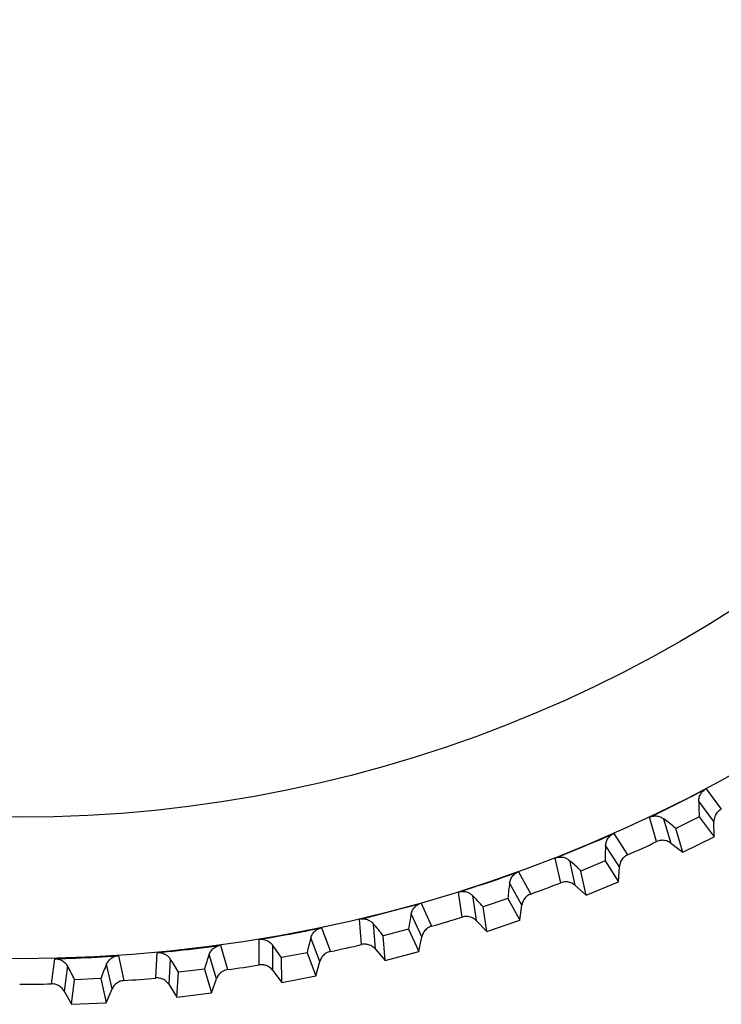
# Model space of a CAD drawing. Header units: millimetres. Extents: x -107 to 42, y 0 to 140.
# Tile 5 of 17: x -85 to -75, y 52 to 66. Entities that reach past the tile are written whole.
import ezdxf

# ---------------------------------------------------------------- set-up
doc = ezdxf.new("R2010")
doc.units = ezdxf.units.MM

msp = doc.modelspace()

# ---------------------------------------------------------------- linework, layer by layer
at = {"color": 7, "linetype": 'Continuous', "lineweight": 25}
for p, q in [((-75.121, 55.213), (-74.903, 54.919)), ((-75.009, 54.742), (-75.227, 55.034)), ((-75.834, 54.453), (-75.938, 54.803)), ((-75.732, 54.781), (-75.628, 54.431)), ((-75.22, 54.811), (-75.557, 54.642)), ((-75.22, 54.811), (-75.007, 54.524)), ((-75.007, 54.524), (-75.009, 54.742)), ((-76.448, 54.569), (-76.251, 54.261)), ((-75.454, 54.3), (-75.557, 54.642)), ((-76.369, 54.091), (-76.567, 54.399)), ((-75.628, 54.431), (-75.454, 54.3)), ((-75.454, 54.3), (-75.007, 54.524)), ((-77.213, 53.861), (-77.293, 54.217)), ((-77.088, 54.181), (-77.009, 53.825)), ((-76.575, 54.175), (-76.923, 54.03)), ((-76.575, 54.175), (-76.383, 53.874)), ((-77.818, 54.02), (-77.643, 53.699)), ((-76.845, 53.682), (-76.923, 54.03)), ((-76.383, 53.874), (-76.369, 54.091)), ((-77.772, 53.538), (-77.948, 53.858)), ((-76.845, 53.682), (-76.383, 53.874)), ((-78.629, 53.366), (-78.684, 53.728)), ((-77.009, 53.825), (-76.845, 53.682)), ((-79.222, 53.567), (-79.07, 53.235)), ((-78.483, 53.678), (-78.429, 53.316)), ((-77.972, 53.635), (-78.329, 53.515)), ((-77.972, 53.635), (-77.801, 53.322)), ((-79.21, 53.083), (-79.363, 53.415)), ((-78.275, 53.162), (-78.329, 53.515)), ((-77.801, 53.322), (-77.772, 53.538)), ((-80.077, 52.972), (-80.107, 53.336)), ((-79.909, 53.272), (-79.881, 52.908)), ((-78.429, 53.316), (-78.275, 53.162)), ((-78.275, 53.162), (-77.801, 53.322)), ((-80.655, 53.214), (-80.526, 52.872)), ((-79.403, 53.195), (-79.767, 53.099)), ((-79.403, 53.195), (-79.254, 52.87)), ((-81.549, 52.68), (-81.553, 53.045)), ((-80.677, 52.73), (-80.806, 53.071)), ((-79.738, 52.744), (-79.767, 53.099)), ((-79.254, 52.87), (-79.21, 53.083)), ((-83.038, 52.491), (-83.017, 52.856)), ((-82.108, 52.961), (-82.004, 52.611)), ((-81.361, 52.967), (-81.357, 52.602)), ((-80.861, 52.855), (-81.231, 52.785)), ((-80.861, 52.855), (-80.735, 52.521)), ((-79.881, 52.908), (-79.738, 52.744)), ((-79.738, 52.744), (-79.254, 52.87)), ((-84.536, 52.406), (-84.489, 52.768)), ((-83.576, 52.81), (-83.496, 52.454)), ((-82.83, 52.764), (-82.852, 52.4)), ((-82.164, 52.48), (-82.269, 52.83)), ((-81.227, 52.428), (-81.231, 52.785)), ((-80.735, 52.521), (-80.677, 52.73)), ((-84.31, 52.665), (-84.357, 52.303)), ((-83.665, 52.334), (-83.745, 52.69)), ((-82.734, 52.217), (-82.713, 52.574)), ((-82.339, 52.617), (-82.713, 52.574)), ((-82.339, 52.617), (-82.237, 52.275)), ((-81.357, 52.602), (-81.227, 52.428)), ((-84.252, 52.112), (-84.207, 52.466)), ((-83.83, 52.483), (-84.207, 52.466)), ((-83.83, 52.483), (-83.752, 52.135)), ((-82.237, 52.275), (-82.164, 52.48)), ((-81.227, 52.428), (-80.735, 52.521)), ((-84.357, 52.303), (-84.252, 52.112)), ((-83.752, 52.135), (-83.665, 52.334)), ((-82.852, 52.4), (-82.734, 52.217)), ((-82.734, 52.217), (-82.237, 52.275)), ((-84.252, 52.112), (-83.752, 52.135))]:
    msp.add_line(p, q, dxfattribs=at)
for radius in [21.133, 19.098]:
    msp.add_circle((-85, 73.901), radius, dxfattribs=at)
for centre, radius, start, end in [((-72.428, 55.011), 2.799, 179.516, 184.098), ((-77.388, 52.525), 2.799, 49.1489, 53.7309), ((-73.776, 54.18), 2.799, 175.516, 180.098), ((-85, 73.901), 21.5, 294.0112, 295.2357), ((-78.897, 52.046), 2.799, 45.1489, 49.7309), ((-75.179, 53.445), 2.799, 171.516, 176.098), ((-85, 73.901), 21.5, 290.0112, 291.2357), ((-80.437, 51.673), 2.799, 41.1489, 45.7309), ((-76.63, 52.81), 2.799, 167.516, 172.098), ((-81.998, 51.409), 2.799, 37.1489, 41.7309), ((-85, 73.901), 21.5, 286.0112, 287.2357), ((-78.122, 52.277), 2.799, 163.516, 168.098), ((-83.575, 51.254), 2.799, 33.1489, 37.7309), ((-85, 73.901), 21.5, 282.0112, 283.2357), ((-85.158, 51.21), 2.799, 29.1489, 33.7309), ((-79.647, 51.85), 2.799, 159.516, 164.098), ((-86.74, 51.277), 2.799, 25.1489, 29.7309), ((-81.198, 51.53), 2.799, 155.516, 160.098), ((-85, 73.901), 21.5, 278.0112, 279.2357), ((-85, 73.901), 21.5, 274.0112, 275.2357), ((-85, 73.901), 21.5, 270.0112, 271.2357)]:
    msp.add_arc(centre, radius, start, end, dxfattribs=at)
for points, knots in [([(-75.938, 54.803), (-75.758, 54.889), (-75.578, 54.977), (-75.4, 55.068), (-75.306, 55.116), (-75.213, 55.164), (-75.121, 55.213)], [0, 0, 0, 0, 0.0006000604, 0.0006000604, 0.0006000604, 0.000914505, 0.000914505, 0.000914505, 0.000914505]), ([(-75.227, 55.034), (-75.227, 55.044), (-75.226, 55.054), (-75.225, 55.064), (-75.224, 55.073), (-75.222, 55.083), (-75.219, 55.092), (-75.216, 55.102), (-75.213, 55.111), (-75.209, 55.12), (-75.205, 55.129), (-75.2, 55.138), (-75.194, 55.146), (-75.189, 55.154), (-75.183, 55.162), (-75.176, 55.169), (-75.17, 55.177), (-75.163, 55.184), (-75.155, 55.19), (-75.144, 55.199), (-75.133, 55.206), (-75.121, 55.213)], [0, 0, 0, 0, 0.0000302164, 0.0000302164, 0.0000302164, 0.0000598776, 0.0000598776, 0.0000598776, 0.0000895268, 0.0000895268, 0.0000895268, 0.0001191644, 0.0001191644, 0.0001191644, 0.000148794, 0.000148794, 0.000148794, 0.00017842, 0.00017842, 0.00017842, 0.0002196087, 0.0002196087, 0.0002196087, 0.0002196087]), ([(-74.903, 54.919), (-74.912, 54.914), (-74.922, 54.908), (-74.931, 54.901), (-74.939, 54.895), (-74.948, 54.887), (-74.955, 54.879), (-74.963, 54.871), (-74.97, 54.862), (-74.976, 54.853), (-74.982, 54.844), (-74.987, 54.834), (-74.992, 54.824), (-74.994, 54.819), (-74.996, 54.814), (-74.998, 54.808), (-75.001, 54.798), (-75.004, 54.787), (-75.006, 54.776), (-75.008, 54.765), (-75.009, 54.753), (-75.009, 54.742)], [0, 0, 0, 0, 0.0000331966, 0.0000331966, 0.0000331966, 0.0000663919, 0.0000663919, 0.0000663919, 0.0000995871, 0.0000995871, 0.0000995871, 0.0001327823, 0.0001327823, 0.0001327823, 0.0001492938, 0.0001492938, 0.0001492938, 0.0001827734, 0.0001827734, 0.0001827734, 0.0002172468, 0.0002172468, 0.0002172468, 0.0002172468]), ([(-75.938, 54.803), (-75.928, 54.808), (-75.918, 54.812), (-75.907, 54.815), (-75.897, 54.818), (-75.886, 54.82), (-75.875, 54.821), (-75.864, 54.822), (-75.853, 54.823), (-75.842, 54.822), (-75.831, 54.822), (-75.821, 54.82), (-75.81, 54.818), (-75.801, 54.816), (-75.791, 54.813), (-75.781, 54.809), (-75.772, 54.806), (-75.764, 54.802), (-75.756, 54.797), (-75.747, 54.792), (-75.739, 54.787), (-75.732, 54.781)], [0, 0, 0, 0, 0.0000330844, 0.0000330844, 0.0000330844, 0.0000661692, 0.0000661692, 0.0000661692, 0.0000989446, 0.0000989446, 0.0000989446, 0.0001308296, 0.0001308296, 0.0001308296, 0.000161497, 0.000161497, 0.000161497, 0.0001901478, 0.0001901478, 0.0001901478, 0.0002195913, 0.0002195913, 0.0002195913, 0.0002195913]), ([(-77.293, 54.217), (-77.106, 54.29), (-76.921, 54.366), (-76.737, 54.444), (-76.64, 54.485), (-76.544, 54.527), (-76.448, 54.569)], [0, 0, 0, 0, 0.0006000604, 0.0006000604, 0.0006000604, 0.000914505, 0.000914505, 0.000914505, 0.000914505]), ([(-76.567, 54.399), (-76.566, 54.408), (-76.565, 54.418), (-76.563, 54.428), (-76.561, 54.437), (-76.558, 54.447), (-76.555, 54.456), (-76.551, 54.465), (-76.547, 54.474), (-76.543, 54.483), (-76.538, 54.491), (-76.532, 54.5), (-76.527, 54.508), (-76.521, 54.516), (-76.514, 54.523), (-76.507, 54.53), (-76.5, 54.537), (-76.492, 54.543), (-76.484, 54.549), (-76.473, 54.557), (-76.461, 54.564), (-76.448, 54.569)], [0, 0, 0, 0, 0.0000302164, 0.0000302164, 0.0000302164, 0.0000598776, 0.0000598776, 0.0000598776, 0.0000895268, 0.0000895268, 0.0000895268, 0.0001191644, 0.0001191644, 0.0001191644, 0.000148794, 0.000148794, 0.000148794, 0.00017842, 0.00017842, 0.00017842, 0.0002196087, 0.0002196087, 0.0002196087, 0.0002196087]), ([(-75.628, 54.431), (-75.637, 54.438), (-75.646, 54.444), (-75.656, 54.449), (-75.666, 54.454), (-75.676, 54.459), (-75.686, 54.462), (-75.697, 54.465), (-75.708, 54.468), (-75.719, 54.47), (-75.73, 54.471), (-75.741, 54.472), (-75.752, 54.472), (-75.757, 54.472), (-75.763, 54.471), (-75.768, 54.471), (-75.78, 54.47), (-75.791, 54.468), (-75.801, 54.465), (-75.812, 54.462), (-75.823, 54.458), (-75.834, 54.453)], [0, 0, 0, 0, 0.0000332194, 0.0000332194, 0.0000332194, 0.0000664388, 0.0000664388, 0.0000664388, 0.0000996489, 0.0000996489, 0.0000996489, 0.000132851, 0.000132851, 0.000132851, 0.0001493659, 0.0001493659, 0.0001493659, 0.0001828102, 0.0001828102, 0.0001828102, 0.0002172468, 0.0002172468, 0.0002172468, 0.0002172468]), ([(-76.251, 54.261), (-76.261, 54.257), (-76.271, 54.251), (-76.28, 54.245), (-76.29, 54.239), (-76.298, 54.232), (-76.306, 54.225), (-76.315, 54.217), (-76.322, 54.209), (-76.329, 54.2), (-76.335, 54.191), (-76.341, 54.182), (-76.347, 54.172), (-76.349, 54.167), (-76.352, 54.162), (-76.354, 54.157), (-76.358, 54.147), (-76.362, 54.136), (-76.364, 54.125), (-76.367, 54.114), (-76.369, 54.103), (-76.369, 54.091)], [0, 0, 0, 0, 0.0000331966, 0.0000331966, 0.0000331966, 0.0000663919, 0.0000663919, 0.0000663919, 0.0000995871, 0.0000995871, 0.0000995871, 0.0001327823, 0.0001327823, 0.0001327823, 0.0001492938, 0.0001492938, 0.0001492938, 0.0001827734, 0.0001827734, 0.0001827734, 0.0002172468, 0.0002172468, 0.0002172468, 0.0002172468]), ([(-77.293, 54.217), (-77.282, 54.222), (-77.272, 54.225), (-77.261, 54.227), (-77.25, 54.229), (-77.239, 54.231), (-77.228, 54.231), (-77.217, 54.232), (-77.206, 54.231), (-77.195, 54.23), (-77.185, 54.228), (-77.174, 54.226), (-77.164, 54.223), (-77.154, 54.22), (-77.145, 54.217), (-77.135, 54.213), (-77.127, 54.209), (-77.119, 54.204), (-77.111, 54.199), (-77.103, 54.193), (-77.095, 54.188), (-77.088, 54.181)], [0, 0, 0, 0, 0.0000330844, 0.0000330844, 0.0000330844, 0.0000661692, 0.0000661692, 0.0000661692, 0.0000989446, 0.0000989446, 0.0000989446, 0.0001308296, 0.0001308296, 0.0001308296, 0.000161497, 0.000161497, 0.000161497, 0.0001901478, 0.0001901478, 0.0001901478, 0.0002195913, 0.0002195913, 0.0002195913, 0.0002195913]), ([(-78.684, 53.728), (-78.493, 53.788), (-78.303, 53.85), (-78.114, 53.915), (-78.015, 53.949), (-77.916, 53.984), (-77.818, 54.02)], [0, 0, 0, 0, 0.0006000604, 0.0006000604, 0.0006000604, 0.000914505, 0.000914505, 0.000914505, 0.000914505]), ([(-77.948, 53.858), (-77.946, 53.867), (-77.945, 53.877), (-77.942, 53.887), (-77.939, 53.896), (-77.936, 53.905), (-77.932, 53.914), (-77.928, 53.923), (-77.923, 53.932), (-77.918, 53.94), (-77.912, 53.948), (-77.906, 53.956), (-77.9, 53.964), (-77.893, 53.971), (-77.886, 53.978), (-77.879, 53.985), (-77.871, 53.991), (-77.863, 53.997), (-77.855, 54.002), (-77.843, 54.009), (-77.831, 54.015), (-77.818, 54.02)], [0, 0, 0, 0, 0.0000302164, 0.0000302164, 0.0000302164, 0.0000598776, 0.0000598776, 0.0000598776, 0.0000895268, 0.0000895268, 0.0000895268, 0.0001191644, 0.0001191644, 0.0001191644, 0.000148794, 0.000148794, 0.000148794, 0.00017842, 0.00017842, 0.00017842, 0.0002196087, 0.0002196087, 0.0002196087, 0.0002196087]), ([(-77.009, 53.825), (-77.017, 53.832), (-77.026, 53.839), (-77.036, 53.845), (-77.045, 53.85), (-77.055, 53.856), (-77.065, 53.86), (-77.075, 53.864), (-77.086, 53.867), (-77.097, 53.87), (-77.108, 53.872), (-77.119, 53.873), (-77.13, 53.874), (-77.135, 53.874), (-77.141, 53.874), (-77.146, 53.874), (-77.157, 53.874), (-77.169, 53.873), (-77.18, 53.87), (-77.191, 53.868), (-77.202, 53.865), (-77.213, 53.861)], [0, 0, 0, 0, 0.0000332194, 0.0000332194, 0.0000332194, 0.0000664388, 0.0000664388, 0.0000664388, 0.0000996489, 0.0000996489, 0.0000996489, 0.000132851, 0.000132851, 0.000132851, 0.0001493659, 0.0001493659, 0.0001493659, 0.0001828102, 0.0001828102, 0.0001828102, 0.0002172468, 0.0002172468, 0.0002172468, 0.0002172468]), ([(-78.684, 53.728), (-78.674, 53.731), (-78.663, 53.734), (-78.652, 53.735), (-78.641, 53.737), (-78.63, 53.737), (-78.619, 53.737), (-78.608, 53.737), (-78.597, 53.735), (-78.586, 53.733), (-78.576, 53.731), (-78.566, 53.728), (-78.556, 53.725), (-78.546, 53.721), (-78.537, 53.717), (-78.528, 53.712), (-78.52, 53.707), (-78.512, 53.702), (-78.504, 53.696), (-78.497, 53.691), (-78.489, 53.684), (-78.483, 53.678)], [0, 0, 0, 0, 0.0000330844, 0.0000330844, 0.0000330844, 0.0000661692, 0.0000661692, 0.0000661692, 0.0000989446, 0.0000989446, 0.0000989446, 0.0001308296, 0.0001308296, 0.0001308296, 0.000161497, 0.000161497, 0.000161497, 0.0001901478, 0.0001901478, 0.0001901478, 0.0002195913, 0.0002195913, 0.0002195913, 0.0002195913]), ([(-77.643, 53.699), (-77.653, 53.695), (-77.663, 53.69), (-77.673, 53.685), (-77.682, 53.68), (-77.692, 53.673), (-77.7, 53.666), (-77.709, 53.659), (-77.717, 53.652), (-77.724, 53.643), (-77.731, 53.635), (-77.738, 53.626), (-77.744, 53.617), (-77.747, 53.612), (-77.75, 53.607), (-77.752, 53.602), (-77.757, 53.592), (-77.761, 53.582), (-77.765, 53.571), (-77.768, 53.56), (-77.771, 53.549), (-77.772, 53.538)], [0, 0, 0, 0, 0.0000331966, 0.0000331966, 0.0000331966, 0.0000663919, 0.0000663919, 0.0000663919, 0.0000995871, 0.0000995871, 0.0000995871, 0.0001327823, 0.0001327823, 0.0001327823, 0.0001492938, 0.0001492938, 0.0001492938, 0.0001827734, 0.0001827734, 0.0001827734, 0.0002172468, 0.0002172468, 0.0002172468, 0.0002172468]), ([(-80.107, 53.336), (-79.912, 53.383), (-79.718, 53.432), (-79.525, 53.484), (-79.424, 53.511), (-79.323, 53.539), (-79.222, 53.567)], [0, 0, 0, 0, 0.0006000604, 0.0006000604, 0.0006000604, 0.000914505, 0.000914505, 0.000914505, 0.000914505]), ([(-79.363, 53.415), (-79.361, 53.424), (-79.358, 53.434), (-79.355, 53.443), (-79.352, 53.452), (-79.348, 53.461), (-79.343, 53.47), (-79.339, 53.478), (-79.333, 53.487), (-79.327, 53.495), (-79.322, 53.503), (-79.315, 53.51), (-79.308, 53.517), (-79.301, 53.524), (-79.293, 53.53), (-79.285, 53.536), (-79.277, 53.542), (-79.269, 53.547), (-79.26, 53.552), (-79.248, 53.558), (-79.235, 53.563), (-79.222, 53.567)], [0, 0, 0, 0, 0.0000302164, 0.0000302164, 0.0000302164, 0.0000598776, 0.0000598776, 0.0000598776, 0.0000895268, 0.0000895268, 0.0000895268, 0.0001191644, 0.0001191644, 0.0001191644, 0.000148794, 0.000148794, 0.000148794, 0.00017842, 0.00017842, 0.00017842, 0.0002196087, 0.0002196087, 0.0002196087, 0.0002196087]), ([(-80.107, 53.336), (-80.096, 53.339), (-80.085, 53.341), (-80.074, 53.341), (-80.063, 53.342), (-80.052, 53.342), (-80.041, 53.341), (-80.03, 53.34), (-80.019, 53.338), (-80.009, 53.335), (-79.999, 53.332), (-79.989, 53.329), (-79.979, 53.324), (-79.97, 53.32), (-79.961, 53.315), (-79.952, 53.31), (-79.944, 53.304), (-79.937, 53.299), (-79.93, 53.293), (-79.922, 53.286), (-79.916, 53.279), (-79.909, 53.272)], [0, 0, 0, 0, 0.0000330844, 0.0000330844, 0.0000330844, 0.0000661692, 0.0000661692, 0.0000661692, 0.0000989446, 0.0000989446, 0.0000989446, 0.0001308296, 0.0001308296, 0.0001308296, 0.000161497, 0.000161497, 0.000161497, 0.0001901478, 0.0001901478, 0.0001901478, 0.0002195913, 0.0002195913, 0.0002195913, 0.0002195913]), ([(-78.429, 53.316), (-78.436, 53.324), (-78.445, 53.332), (-78.454, 53.338), (-78.463, 53.344), (-78.473, 53.35), (-78.482, 53.355), (-78.492, 53.36), (-78.503, 53.364), (-78.513, 53.367), (-78.524, 53.37), (-78.535, 53.372), (-78.546, 53.374), (-78.551, 53.374), (-78.557, 53.375), (-78.562, 53.375), (-78.574, 53.376), (-78.585, 53.375), (-78.596, 53.374), (-78.607, 53.372), (-78.619, 53.37), (-78.629, 53.366)], [0, 0, 0, 0, 0.0000332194, 0.0000332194, 0.0000332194, 0.0000664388, 0.0000664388, 0.0000664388, 0.0000996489, 0.0000996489, 0.0000996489, 0.000132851, 0.000132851, 0.000132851, 0.0001493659, 0.0001493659, 0.0001493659, 0.0001828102, 0.0001828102, 0.0001828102, 0.0002172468, 0.0002172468, 0.0002172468, 0.0002172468]), ([(-81.553, 53.045), (-81.356, 53.078), (-81.159, 53.113), (-80.963, 53.151), (-80.86, 53.171), (-80.757, 53.192), (-80.655, 53.214)], [0, 0, 0, 0, 0.0006000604, 0.0006000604, 0.0006000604, 0.000914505, 0.000914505, 0.000914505, 0.000914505]), ([(-80.806, 53.071), (-80.803, 53.081), (-80.8, 53.09), (-80.796, 53.099), (-80.792, 53.108), (-80.787, 53.117), (-80.782, 53.125), (-80.777, 53.133), (-80.771, 53.141), (-80.765, 53.149), (-80.758, 53.156), (-80.751, 53.163), (-80.744, 53.17), (-80.736, 53.176), (-80.728, 53.182), (-80.72, 53.187), (-80.712, 53.193), (-80.703, 53.197), (-80.694, 53.201), (-80.681, 53.207), (-80.668, 53.211), (-80.655, 53.214)], [0, 0, 0, 0, 0.0000302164, 0.0000302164, 0.0000302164, 0.0000598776, 0.0000598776, 0.0000598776, 0.0000895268, 0.0000895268, 0.0000895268, 0.0001191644, 0.0001191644, 0.0001191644, 0.000148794, 0.000148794, 0.000148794, 0.00017842, 0.00017842, 0.00017842, 0.0002196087, 0.0002196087, 0.0002196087, 0.0002196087]), ([(-79.07, 53.235), (-79.08, 53.232), (-79.091, 53.228), (-79.101, 53.223), (-79.111, 53.218), (-79.12, 53.213), (-79.129, 53.206), (-79.139, 53.2), (-79.147, 53.193), (-79.155, 53.185), (-79.163, 53.177), (-79.17, 53.169), (-79.177, 53.16), (-79.18, 53.155), (-79.183, 53.151), (-79.186, 53.146), (-79.191, 53.137), (-79.196, 53.126), (-79.201, 53.116), (-79.205, 53.105), (-79.208, 53.094), (-79.21, 53.083)], [0, 0, 0, 0, 0.0000331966, 0.0000331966, 0.0000331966, 0.0000663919, 0.0000663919, 0.0000663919, 0.0000995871, 0.0000995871, 0.0000995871, 0.0001327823, 0.0001327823, 0.0001327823, 0.0001492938, 0.0001492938, 0.0001492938, 0.0001827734, 0.0001827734, 0.0001827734, 0.0002172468, 0.0002172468, 0.0002172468, 0.0002172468]), ([(-81.553, 53.045), (-81.542, 53.047), (-81.531, 53.048), (-81.52, 53.048), (-81.509, 53.048), (-81.498, 53.047), (-81.487, 53.045), (-81.477, 53.043), (-81.466, 53.04), (-81.456, 53.037), (-81.446, 53.033), (-81.436, 53.029), (-81.426, 53.024), (-81.417, 53.019), (-81.409, 53.014), (-81.401, 53.008), (-81.393, 53.002), (-81.386, 52.996), (-81.379, 52.989), (-81.373, 52.982), (-81.366, 52.975), (-81.361, 52.967)], [0, 0, 0, 0, 0.0000330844, 0.0000330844, 0.0000330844, 0.0000661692, 0.0000661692, 0.0000661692, 0.0000989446, 0.0000989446, 0.0000989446, 0.0001308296, 0.0001308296, 0.0001308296, 0.000161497, 0.000161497, 0.000161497, 0.0001901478, 0.0001901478, 0.0001901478, 0.0002195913, 0.0002195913, 0.0002195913, 0.0002195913]), ([(-83.017, 52.856), (-82.817, 52.874), (-82.619, 52.896), (-82.42, 52.92), (-82.316, 52.933), (-82.212, 52.947), (-82.108, 52.961)], [0, 0, 0, 0, 0.0006000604, 0.0006000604, 0.0006000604, 0.000914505, 0.000914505, 0.000914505, 0.000914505]), ([(-83.017, 52.856), (-83.006, 52.857), (-82.994, 52.857), (-82.983, 52.856), (-82.972, 52.855), (-82.962, 52.853), (-82.951, 52.851), (-82.94, 52.848), (-82.93, 52.845), (-82.92, 52.84), (-82.91, 52.836), (-82.9, 52.831), (-82.891, 52.826), (-82.883, 52.82), (-82.875, 52.814), (-82.867, 52.807), (-82.86, 52.801), (-82.853, 52.794), (-82.847, 52.787), (-82.841, 52.78), (-82.835, 52.772), (-82.83, 52.764)], [0, 0, 0, 0, 0.0000330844, 0.0000330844, 0.0000330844, 0.0000661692, 0.0000661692, 0.0000661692, 0.0000989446, 0.0000989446, 0.0000989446, 0.0001308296, 0.0001308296, 0.0001308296, 0.000161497, 0.000161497, 0.000161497, 0.0001901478, 0.0001901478, 0.0001901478, 0.0002195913, 0.0002195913, 0.0002195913, 0.0002195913]), ([(-82.269, 52.83), (-82.266, 52.839), (-82.262, 52.848), (-82.257, 52.857), (-82.253, 52.865), (-82.248, 52.873), (-82.242, 52.881), (-82.236, 52.889), (-82.23, 52.897), (-82.223, 52.904), (-82.216, 52.911), (-82.208, 52.917), (-82.2, 52.923), (-82.192, 52.929), (-82.184, 52.935), (-82.175, 52.939), (-82.167, 52.944), (-82.157, 52.948), (-82.148, 52.951), (-82.135, 52.956), (-82.122, 52.959), (-82.108, 52.961)], [0, 0, 0, 0, 0.0000302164, 0.0000302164, 0.0000302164, 0.0000598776, 0.0000598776, 0.0000598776, 0.0000895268, 0.0000895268, 0.0000895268, 0.0001191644, 0.0001191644, 0.0001191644, 0.000148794, 0.000148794, 0.000148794, 0.00017842, 0.00017842, 0.00017842, 0.0002196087, 0.0002196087, 0.0002196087, 0.0002196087]), ([(-80.526, 52.872), (-80.537, 52.869), (-80.547, 52.866), (-80.558, 52.862), (-80.568, 52.858), (-80.578, 52.853), (-80.587, 52.847), (-80.597, 52.842), (-80.606, 52.835), (-80.614, 52.828), (-80.623, 52.821), (-80.63, 52.813), (-80.638, 52.804), (-80.641, 52.8), (-80.644, 52.796), (-80.648, 52.791), (-80.654, 52.782), (-80.66, 52.772), (-80.665, 52.762), (-80.67, 52.752), (-80.674, 52.741), (-80.677, 52.73)], [0, 0, 0, 0, 0.0000331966, 0.0000331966, 0.0000331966, 0.0000663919, 0.0000663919, 0.0000663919, 0.0000995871, 0.0000995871, 0.0000995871, 0.0001327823, 0.0001327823, 0.0001327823, 0.0001492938, 0.0001492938, 0.0001492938, 0.0001827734, 0.0001827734, 0.0001827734, 0.0002172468, 0.0002172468, 0.0002172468, 0.0002172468]), ([(-79.881, 52.908), (-79.888, 52.917), (-79.896, 52.924), (-79.904, 52.931), (-79.913, 52.938), (-79.922, 52.945), (-79.932, 52.95), (-79.941, 52.956), (-79.951, 52.961), (-79.962, 52.965), (-79.972, 52.968), (-79.983, 52.971), (-79.994, 52.974), (-79.999, 52.975), (-80.004, 52.975), (-80.01, 52.976), (-80.021, 52.977), (-80.032, 52.978), (-80.043, 52.977), (-80.055, 52.976), (-80.066, 52.975), (-80.077, 52.972)], [0, 0, 0, 0, 0.0000332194, 0.0000332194, 0.0000332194, 0.0000664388, 0.0000664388, 0.0000664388, 0.0000996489, 0.0000996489, 0.0000996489, 0.000132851, 0.000132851, 0.000132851, 0.0001493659, 0.0001493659, 0.0001493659, 0.0001828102, 0.0001828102, 0.0001828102, 0.0002172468, 0.0002172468, 0.0002172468, 0.0002172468]), ([(-84.489, 52.768), (-84.289, 52.773), (-84.09, 52.781), (-83.89, 52.791), (-83.785, 52.797), (-83.681, 52.803), (-83.576, 52.81)], [0, 0, 0, 0, 0.0006000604, 0.0006000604, 0.0006000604, 0.000914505, 0.000914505, 0.000914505, 0.000914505]), ([(-84.489, 52.768), (-84.478, 52.769), (-84.467, 52.768), (-84.456, 52.766), (-84.445, 52.765), (-84.435, 52.762), (-84.424, 52.759), (-84.414, 52.756), (-84.404, 52.752), (-84.394, 52.747), (-84.384, 52.742), (-84.375, 52.736), (-84.367, 52.73), (-84.358, 52.724), (-84.351, 52.717), (-84.344, 52.71), (-84.337, 52.703), (-84.331, 52.696), (-84.325, 52.689), (-84.319, 52.681), (-84.314, 52.673), (-84.31, 52.665)], [0, 0, 0, 0, 0.0000330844, 0.0000330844, 0.0000330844, 0.0000661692, 0.0000661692, 0.0000661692, 0.0000989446, 0.0000989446, 0.0000989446, 0.0001308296, 0.0001308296, 0.0001308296, 0.000161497, 0.000161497, 0.000161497, 0.0001901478, 0.0001901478, 0.0001901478, 0.0002195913, 0.0002195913, 0.0002195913, 0.0002195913]), ([(-83.745, 52.69), (-83.742, 52.699), (-83.737, 52.708), (-83.732, 52.716), (-83.727, 52.725), (-83.721, 52.733), (-83.715, 52.74), (-83.708, 52.748), (-83.701, 52.755), (-83.694, 52.761), (-83.687, 52.768), (-83.679, 52.774), (-83.67, 52.779), (-83.662, 52.784), (-83.653, 52.789), (-83.644, 52.793), (-83.635, 52.797), (-83.626, 52.801), (-83.616, 52.803), (-83.603, 52.807), (-83.59, 52.809), (-83.576, 52.81)], [0, 0, 0, 0, 0.0000302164, 0.0000302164, 0.0000302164, 0.0000598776, 0.0000598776, 0.0000598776, 0.0000895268, 0.0000895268, 0.0000895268, 0.0001191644, 0.0001191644, 0.0001191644, 0.000148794, 0.000148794, 0.000148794, 0.00017842, 0.00017842, 0.00017842, 0.0002196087, 0.0002196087, 0.0002196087, 0.0002196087]), ([(-82.004, 52.611), (-82.015, 52.609), (-82.025, 52.607), (-82.036, 52.603), (-82.047, 52.6), (-82.057, 52.596), (-82.067, 52.591), (-82.077, 52.586), (-82.086, 52.58), (-82.095, 52.573), (-82.104, 52.567), (-82.112, 52.559), (-82.12, 52.551), (-82.124, 52.547), (-82.127, 52.543), (-82.131, 52.539), (-82.138, 52.53), (-82.144, 52.521), (-82.15, 52.511), (-82.155, 52.501), (-82.16, 52.491), (-82.164, 52.48)], [0, 0, 0, 0, 0.0000331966, 0.0000331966, 0.0000331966, 0.0000663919, 0.0000663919, 0.0000663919, 0.0000995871, 0.0000995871, 0.0000995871, 0.0001327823, 0.0001327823, 0.0001327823, 0.0001492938, 0.0001492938, 0.0001492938, 0.0001827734, 0.0001827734, 0.0001827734, 0.0002172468, 0.0002172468, 0.0002172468, 0.0002172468]), ([(-81.357, 52.602), (-81.364, 52.611), (-81.371, 52.619), (-81.379, 52.627), (-81.387, 52.635), (-81.396, 52.642), (-81.405, 52.648), (-81.415, 52.654), (-81.424, 52.66), (-81.434, 52.664), (-81.444, 52.669), (-81.455, 52.672), (-81.466, 52.675), (-81.471, 52.677), (-81.476, 52.678), (-81.482, 52.679), (-81.493, 52.681), (-81.504, 52.682), (-81.515, 52.682), (-81.526, 52.682), (-81.538, 52.681), (-81.549, 52.68)], [0, 0, 0, 0, 0.0000332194, 0.0000332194, 0.0000332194, 0.0000664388, 0.0000664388, 0.0000664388, 0.0000996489, 0.0000996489, 0.0000996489, 0.000132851, 0.000132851, 0.000132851, 0.0001493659, 0.0001493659, 0.0001493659, 0.0001828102, 0.0001828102, 0.0001828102, 0.0002172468, 0.0002172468, 0.0002172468, 0.0002172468]), ([(-83.496, 52.454), (-83.507, 52.453), (-83.518, 52.451), (-83.529, 52.448), (-83.54, 52.446), (-83.55, 52.442), (-83.56, 52.438), (-83.571, 52.434), (-83.58, 52.428), (-83.59, 52.423), (-83.599, 52.417), (-83.608, 52.41), (-83.616, 52.402), (-83.62, 52.399), (-83.624, 52.395), (-83.628, 52.391), (-83.636, 52.383), (-83.643, 52.374), (-83.649, 52.365), (-83.655, 52.355), (-83.661, 52.345), (-83.665, 52.334)], [0, 0, 0, 0, 0.0000331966, 0.0000331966, 0.0000331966, 0.0000663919, 0.0000663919, 0.0000663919, 0.0000995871, 0.0000995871, 0.0000995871, 0.0001327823, 0.0001327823, 0.0001327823, 0.0001492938, 0.0001492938, 0.0001492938, 0.0001827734, 0.0001827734, 0.0001827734, 0.0002172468, 0.0002172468, 0.0002172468, 0.0002172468]), ([(-82.852, 52.4), (-82.858, 52.409), (-82.865, 52.418), (-82.872, 52.426), (-82.88, 52.434), (-82.888, 52.442), (-82.897, 52.449), (-82.905, 52.456), (-82.915, 52.462), (-82.924, 52.467), (-82.934, 52.472), (-82.944, 52.477), (-82.955, 52.48), (-82.96, 52.482), (-82.965, 52.484), (-82.971, 52.485), (-82.981, 52.488), (-82.993, 52.49), (-83.004, 52.491), (-83.015, 52.492), (-83.027, 52.492), (-83.038, 52.491)], [0, 0, 0, 0, 0.0000332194, 0.0000332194, 0.0000332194, 0.0000664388, 0.0000664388, 0.0000664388, 0.0000996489, 0.0000996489, 0.0000996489, 0.000132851, 0.000132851, 0.000132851, 0.0001493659, 0.0001493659, 0.0001493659, 0.0001828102, 0.0001828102, 0.0001828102, 0.0002172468, 0.0002172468, 0.0002172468, 0.0002172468]), ([(-84.357, 52.303), (-84.362, 52.312), (-84.369, 52.322), (-84.375, 52.33), (-84.382, 52.339), (-84.39, 52.347), (-84.398, 52.354), (-84.406, 52.362), (-84.415, 52.369), (-84.425, 52.375), (-84.434, 52.38), (-84.444, 52.386), (-84.454, 52.39), (-84.459, 52.392), (-84.464, 52.394), (-84.469, 52.396), (-84.48, 52.399), (-84.491, 52.402), (-84.502, 52.404), (-84.513, 52.405), (-84.525, 52.406), (-84.536, 52.406)], [0, 0, 0, 0, 0.0000332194, 0.0000332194, 0.0000332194, 0.0000664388, 0.0000664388, 0.0000664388, 0.0000996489, 0.0000996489, 0.0000996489, 0.000132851, 0.000132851, 0.000132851, 0.0001493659, 0.0001493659, 0.0001493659, 0.0001828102, 0.0001828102, 0.0001828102, 0.0002172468, 0.0002172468, 0.0002172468, 0.0002172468])]:
    msp.add_open_spline(points, degree=3, knots=knots, dxfattribs=at)

doc.saveas('drawing.dxf')
